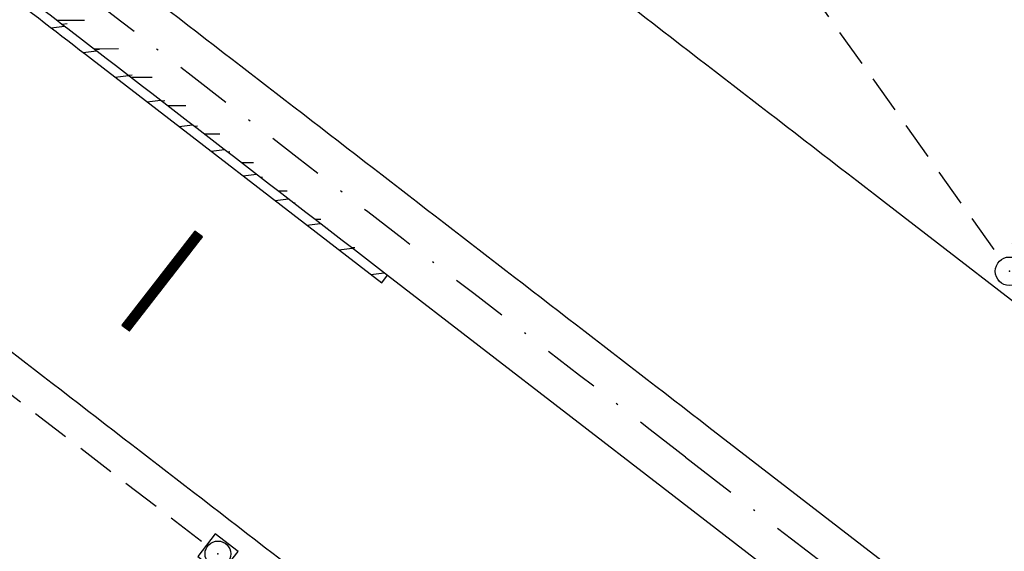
# Model space of a CAD drawing. Extents: x 448150 to 449332, y 437108 to 438384.
# Tile 10 of 46: x 448947 to 448998, y 437515 to 437543. Entities that reach past the tile are written whole.
import ezdxf

# ---------------------------------------------------------------- set-up
doc = ezdxf.new("R2010")
doc.units = 0
doc.header["$LTSCALE"] = 2
doc.header["$MEASUREMENT"] = 0
for name, pattern in [('AUSGEZOGEN', [0]), ('GESTRICH-X2', [1.5, 1, -0.5]), ('STRICHPT-X3', [3, 1.5, -0.75, 0, -0.75])]:
    doc.linetypes.add(name, pattern=pattern)
doc.layers.get('0').update_dxf_attribs({"linetype": 'AUSGEZOGEN'})
for name, color, linetype in [('ACHSE', 250, 'STRICHPT-X3'), ('FBR', 8, 'CONTINUOUS'), ('GEF', 7, 'CONTINUOUS'), ('KANAL', 7, 'GESTRICH-X2'), ('SCHLITZRINNE', 8, 'AUSGEZOGEN'), ('SCHSYMBOL', 7, 'AUSGEZOGEN')]:
    doc.layers.add(name, color=color, linetype=linetype)

# ---------------------------------------------------------------- blocks, each defined once
blk = doc.blocks.new('GST')
at = {"color": 0}
blk.add_circle((0, 0), 0.75, dxfattribs=at)
blk.add_point((0, 0), dxfattribs=at)
blk = doc.blocks.new('13')
blk.add_lwpolyline([(0.755, 1.218), (-0.748, 1.218), (-0.748, 1.801), (0.755, 1.801)], close=True)
at = {"rotation": 180}
blk.add_blockref('GST', (0, 0), dxfattribs=at)
blk = doc.blocks.new('20')
blk.add_lwpolyline([(-0.754, -0.751), (0.754, -0.751), (0.754, 0.75), (-0.754, 0.75)], close=True)
blk.add_circle((0, 0), 0.676)
blk.add_point((0, 0))
blk = doc.blocks.new('*X41')
at = {"color": 0}
for p, q in [((75.476, 275.596), (75.966, 276.086)), ((75.476, 275.605), (75.957, 276.086)), ((75.476, 275.614), (75.948, 276.086)), ((75.476, 275.622), (75.939, 276.086)), ((75.476, 275.631), (75.93, 276.086)), ((75.476, 275.64), (75.921, 276.086)), ((75.476, 275.649), (75.913, 276.086)), ((75.476, 275.658), (75.904, 276.086)), ((75.476, 275.667), (75.895, 276.086)), ((75.476, 275.675), (75.886, 276.086)), ((75.476, 275.684), (75.877, 276.086)), ((75.476, 275.693), (75.868, 276.086)), ((75.476, 275.702), (75.86, 276.086)), ((75.476, 275.711), (75.851, 276.086)), ((75.476, 275.72), (75.842, 276.086)), ((75.476, 275.728), (75.833, 276.086)), ((75.476, 275.737), (75.824, 276.086)), ((75.476, 275.746), (75.815, 276.086)), ((75.476, 275.755), (75.807, 276.086)), ((75.476, 275.764), (75.798, 276.086)), ((75.476, 275.773), (75.789, 276.086)), ((75.476, 275.781), (75.78, 276.086)), ((75.476, 275.79), (75.771, 276.086)), ((75.476, 275.799), (75.762, 276.086)), ((75.476, 275.808), (75.754, 276.086)), ((75.476, 275.817), (75.745, 276.086)), ((75.476, 275.826), (75.736, 276.086)), ((75.476, 275.834), (75.727, 276.086)), ((75.476, 275.843), (75.718, 276.086)), ((75.476, 275.852), (75.709, 276.086)), ((75.476, 275.861), (75.7, 276.086)), ((75.476, 275.87), (75.692, 276.086)), ((75.476, 275.879), (75.683, 276.086)), ((75.476, 275.888), (75.674, 276.086)), ((75.476, 275.896), (75.665, 276.086)), ((75.476, 275.905), (75.656, 276.086)), ((75.476, 275.914), (75.647, 276.086)), ((75.476, 275.923), (75.639, 276.086)), ((75.476, 275.932), (75.63, 276.086)), ((75.476, 275.941), (75.621, 276.086)), ((75.476, 275.949), (75.612, 276.086)), ((75.476, 275.958), (75.603, 276.086)), ((75.476, 275.967), (75.594, 276.086)), ((75.476, 275.976), (75.586, 276.086)), ((75.476, 275.985), (75.577, 276.086)), ((75.476, 275.994), (75.568, 276.086)), ((75.476, 276.002), (75.559, 276.086)), ((75.476, 276.011), (75.55, 276.086)), ((75.476, 276.02), (75.541, 276.086)), ((75.476, 276.029), (75.533, 276.086)), ((75.476, 276.038), (75.524, 276.086)), ((75.476, 276.047), (75.515, 276.086)), ((75.476, 276.055), (75.506, 276.086)), ((75.476, 276.064), (75.497, 276.086)), ((75.476, 276.073), (75.488, 276.086)), ((75.476, 275.587), (75.973, 276.084)), ((75.476, 275.578), (75.973, 276.075)), ((75.476, 275.569), (75.973, 276.067)), ((75.476, 275.56), (75.973, 276.058)), ((75.476, 275.552), (75.973, 276.049)), ((75.476, 275.543), (75.973, 276.04)), ((75.476, 275.534), (75.973, 276.031)), ((75.476, 275.525), (75.973, 276.022)), ((75.476, 275.516), (75.973, 276.014)), ((75.476, 275.507), (75.973, 276.005)), ((75.476, 275.499), (75.973, 275.996)), ((75.476, 275.49), (75.973, 275.987)), ((75.476, 275.481), (75.973, 275.978)), ((75.476, 275.472), (75.973, 275.969)), ((75.476, 275.463), (75.973, 275.961)), ((75.476, 275.454), (75.973, 275.952)), ((75.476, 275.446), (75.973, 275.943)), ((75.476, 275.437), (75.973, 275.934)), ((75.476, 275.428), (75.973, 275.925)), ((75.476, 275.419), (75.973, 275.916)), ((75.476, 275.41), (75.973, 275.907)), ((75.476, 275.401), (75.973, 275.899)), ((75.476, 275.393), (75.973, 275.89)), ((75.476, 275.384), (75.973, 275.881)), ((75.476, 275.375), (75.973, 275.872)), ((75.476, 275.366), (75.973, 275.863)), ((75.476, 275.357), (75.973, 275.854)), ((75.476, 275.348), (75.973, 275.846)), ((75.476, 275.34), (75.973, 275.837)), ((75.476, 275.331), (75.973, 275.828)), ((75.476, 275.322), (75.973, 275.819)), ((75.476, 275.313), (75.973, 275.81)), ((75.476, 275.304), (75.973, 275.801)), ((75.476, 275.295), (75.973, 275.793)), ((75.476, 275.286), (75.973, 275.784)), ((75.476, 275.278), (75.973, 275.775)), ((75.476, 275.269), (75.973, 275.766)), ((75.476, 275.26), (75.973, 275.757)), ((75.476, 275.251), (75.973, 275.748)), ((75.476, 275.242), (75.973, 275.74)), ((75.476, 275.233), (75.973, 275.731)), ((75.476, 275.225), (75.973, 275.722)), ((75.476, 275.216), (75.973, 275.713)), ((75.476, 275.207), (75.973, 275.704)), ((75.476, 275.198), (75.973, 275.695)), ((75.476, 275.189), (75.973, 275.687)), ((75.476, 275.18), (75.973, 275.678)), ((75.476, 275.172), (75.973, 275.669)), ((75.476, 275.163), (75.973, 275.66)), ((75.476, 275.154), (75.973, 275.651)), ((75.476, 275.145), (75.973, 275.642)), ((75.476, 275.136), (75.973, 275.633)), ((75.476, 275.127), (75.973, 275.625)), ((75.476, 275.119), (75.973, 275.616)), ((75.476, 275.11), (75.973, 275.607)), ((75.476, 275.101), (75.973, 275.598)), ((75.476, 275.092), (75.973, 275.589)), ((75.476, 275.083), (75.973, 275.58)), ((75.476, 275.074), (75.973, 275.572)), ((75.476, 275.066), (75.973, 275.563)), ((75.476, 275.057), (75.973, 275.554)), ((75.476, 275.048), (75.973, 275.545)), ((75.476, 275.039), (75.973, 275.536)), ((75.476, 275.03), (75.973, 275.527)), ((75.476, 275.021), (75.973, 275.519)), ((75.476, 275.012), (75.973, 275.51)), ((75.476, 275.004), (75.973, 275.501)), ((75.476, 274.995), (75.973, 275.492)), ((75.476, 274.986), (75.973, 275.483)), ((75.476, 274.977), (75.973, 275.474)), ((75.476, 274.968), (75.973, 275.466)), ((75.476, 274.959), (75.973, 275.457)), ((75.476, 274.951), (75.973, 275.448)), ((75.476, 274.942), (75.973, 275.439)), ((75.476, 274.933), (75.973, 275.43)), ((75.476, 274.924), (75.973, 275.421)), ((75.476, 274.915), (75.973, 275.413)), ((75.476, 274.906), (75.973, 275.404)), ((75.476, 274.898), (75.973, 275.395)), ((75.476, 274.889), (75.973, 275.386)), ((75.476, 274.88), (75.973, 275.377)), ((75.476, 274.871), (75.973, 275.368)), ((75.476, 274.862), (75.973, 275.359)), ((75.476, 274.853), (75.973, 275.351)), ((75.476, 274.845), (75.973, 275.342)), ((75.476, 274.836), (75.973, 275.333)), ((75.476, 274.827), (75.973, 275.324)), ((75.476, 274.818), (75.973, 275.315)), ((75.476, 274.809), (75.973, 275.306)), ((75.476, 274.8), (75.973, 275.298)), ((75.476, 274.792), (75.973, 275.289)), ((75.476, 274.783), (75.973, 275.28)), ((75.476, 274.774), (75.973, 275.271)), ((75.476, 274.765), (75.973, 275.262)), ((75.476, 274.756), (75.973, 275.253)), ((75.476, 274.747), (75.973, 275.245)), ((75.476, 274.738), (75.973, 275.236)), ((75.476, 274.73), (75.973, 275.227)), ((75.476, 274.721), (75.973, 275.218)), ((75.476, 274.712), (75.973, 275.209)), ((75.476, 274.703), (75.973, 275.2)), ((75.476, 274.694), (75.973, 275.192)), ((75.476, 274.685), (75.973, 275.183)), ((75.476, 274.677), (75.973, 275.174)), ((75.476, 274.668), (75.973, 275.165)), ((75.476, 274.659), (75.973, 275.156)), ((75.476, 274.65), (75.973, 275.147)), ((75.476, 274.641), (75.973, 275.139)), ((75.476, 274.632), (75.973, 275.13)), ((75.476, 274.624), (75.973, 275.121)), ((75.476, 274.615), (75.973, 275.112)), ((75.476, 274.606), (75.973, 275.103)), ((75.476, 274.597), (75.973, 275.094)), ((75.476, 274.588), (75.973, 275.085)), ((75.476, 274.579), (75.973, 275.077)), ((75.476, 274.571), (75.973, 275.068)), ((75.476, 274.562), (75.973, 275.059)), ((75.476, 274.553), (75.973, 275.05)), ((75.476, 274.544), (75.973, 275.041)), ((75.476, 274.535), (75.973, 275.032)), ((75.476, 274.526), (75.973, 275.024)), ((75.476, 274.518), (75.973, 275.015)), ((75.476, 274.509), (75.973, 275.006)), ((75.476, 274.5), (75.973, 274.997)), ((75.476, 274.491), (75.973, 274.988)), ((75.476, 274.482), (75.973, 274.979)), ((75.476, 274.473), (75.973, 274.971)), ((75.476, 274.464), (75.973, 274.962)), ((75.476, 274.456), (75.973, 274.953)), ((75.476, 274.447), (75.973, 274.944)), ((75.476, 274.438), (75.973, 274.935)), ((75.476, 274.429), (75.973, 274.926)), ((75.476, 274.42), (75.973, 274.918)), ((75.476, 274.411), (75.973, 274.909)), ((75.476, 274.403), (75.973, 274.9)), ((75.476, 274.394), (75.973, 274.891)), ((75.476, 274.385), (75.973, 274.882)), ((75.476, 274.376), (75.973, 274.873)), ((75.476, 274.367), (75.973, 274.865)), ((75.476, 274.358), (75.973, 274.856)), ((75.476, 274.35), (75.973, 274.847)), ((75.476, 274.341), (75.973, 274.838)), ((75.476, 274.332), (75.973, 274.829)), ((75.476, 274.323), (75.973, 274.82)), ((75.476, 274.314), (75.973, 274.811)), ((75.476, 274.305), (75.973, 274.803)), ((75.476, 274.297), (75.973, 274.794)), ((75.476, 274.288), (75.973, 274.785)), ((75.476, 274.279), (75.973, 274.776)), ((75.476, 274.27), (75.973, 274.767)), ((75.476, 274.261), (75.973, 274.758)), ((75.476, 274.252), (75.973, 274.75)), ((75.476, 274.243), (75.973, 274.741)), ((75.476, 274.235), (75.973, 274.732)), ((75.476, 274.226), (75.973, 274.723)), ((75.476, 274.217), (75.973, 274.714)), ((75.476, 274.208), (75.973, 274.705)), ((75.476, 274.199), (75.973, 274.697)), ((75.476, 274.19), (75.973, 274.688)), ((75.476, 274.182), (75.973, 274.679)), ((75.476, 274.173), (75.973, 274.67)), ((75.476, 274.164), (75.973, 274.661)), ((75.476, 274.155), (75.973, 274.652)), ((75.476, 274.146), (75.973, 274.644)), ((75.476, 274.137), (75.973, 274.635)), ((75.476, 274.129), (75.973, 274.626)), ((75.476, 274.12), (75.973, 274.617)), ((75.476, 274.111), (75.973, 274.608)), ((75.476, 274.102), (75.973, 274.599)), ((75.476, 274.093), (75.973, 274.59)), ((75.476, 274.084), (75.973, 274.582)), ((75.476, 274.076), (75.973, 274.573)), ((75.476, 274.067), (75.973, 274.564)), ((75.476, 274.058), (75.973, 274.555)), ((75.476, 274.049), (75.973, 274.546)), ((75.476, 274.04), (75.973, 274.537)), ((75.476, 274.031), (75.973, 274.529)), ((75.476, 274.023), (75.973, 274.52)), ((75.476, 274.014), (75.973, 274.511)), ((75.476, 274.005), (75.973, 274.502)), ((75.476, 273.996), (75.973, 274.493)), ((75.476, 273.987), (75.973, 274.484)), ((75.476, 273.978), (75.973, 274.476)), ((75.476, 273.969), (75.973, 274.467)), ((75.476, 273.961), (75.973, 274.458)), ((75.476, 273.952), (75.973, 274.449)), ((75.476, 273.943), (75.973, 274.44)), ((75.476, 273.934), (75.973, 274.431)), ((75.476, 273.925), (75.973, 274.423)), ((75.476, 273.916), (75.973, 274.414)), ((75.476, 273.908), (75.973, 274.405)), ((75.476, 273.899), (75.973, 274.396)), ((75.476, 273.89), (75.973, 274.387)), ((75.476, 273.881), (75.973, 274.378)), ((75.476, 273.872), (75.973, 274.37)), ((75.476, 273.863), (75.973, 274.361)), ((75.476, 273.855), (75.973, 274.352)), ((75.476, 273.846), (75.973, 274.343)), ((75.476, 273.837), (75.973, 274.334)), ((75.476, 273.828), (75.973, 274.325)), ((75.476, 273.819), (75.973, 274.316)), ((75.476, 273.81), (75.973, 274.308)), ((75.476, 273.802), (75.973, 274.299)), ((75.476, 273.793), (75.973, 274.29)), ((75.476, 273.784), (75.973, 274.281)), ((75.476, 273.775), (75.973, 274.272)), ((75.476, 273.766), (75.973, 274.263)), ((75.476, 273.757), (75.973, 274.255)), ((75.476, 273.749), (75.973, 274.246)), ((75.476, 273.74), (75.973, 274.237)), ((75.476, 273.731), (75.973, 274.228)), ((75.476, 273.722), (75.973, 274.219)), ((75.476, 273.713), (75.973, 274.21)), ((75.476, 273.704), (75.973, 274.202)), ((75.476, 273.695), (75.973, 274.193)), ((75.476, 273.687), (75.973, 274.184)), ((75.476, 273.678), (75.973, 274.175)), ((75.476, 273.669), (75.973, 274.166)), ((75.476, 273.66), (75.973, 274.157)), ((75.476, 273.651), (75.973, 274.149)), ((75.476, 273.642), (75.973, 274.14)), ((75.476, 273.634), (75.973, 274.131)), ((75.476, 273.625), (75.973, 274.122)), ((75.476, 273.616), (75.973, 274.113)), ((75.476, 273.607), (75.973, 274.104)), ((75.476, 273.598), (75.973, 274.096)), ((75.476, 273.589), (75.973, 274.087)), ((75.476, 273.581), (75.973, 274.078)), ((75.476, 273.572), (75.973, 274.069)), ((75.476, 273.563), (75.973, 274.06)), ((75.476, 273.554), (75.973, 274.051)), ((75.476, 273.545), (75.973, 274.042)), ((75.476, 273.536), (75.973, 274.034)), ((75.476, 273.528), (75.973, 274.025)), ((75.476, 273.519), (75.973, 274.016)), ((75.476, 273.51), (75.973, 274.007)), ((75.476, 273.501), (75.973, 273.998)), ((75.476, 273.492), (75.973, 273.989)), ((75.476, 273.483), (75.973, 273.981)), ((75.476, 273.475), (75.973, 273.972)), ((75.476, 273.466), (75.973, 273.963)), ((75.476, 273.457), (75.973, 273.954)), ((75.476, 273.448), (75.973, 273.945)), ((75.476, 273.439), (75.973, 273.936)), ((75.476, 273.43), (75.973, 273.928)), ((75.476, 273.421), (75.973, 273.919)), ((75.476, 273.413), (75.973, 273.91)), ((75.476, 273.404), (75.973, 273.901)), ((75.476, 273.395), (75.973, 273.892)), ((75.476, 273.386), (75.973, 273.883)), ((75.476, 273.377), (75.973, 273.875)), ((75.476, 273.368), (75.973, 273.866)), ((75.476, 273.36), (75.973, 273.857)), ((75.476, 273.351), (75.973, 273.848)), ((75.476, 273.342), (75.973, 273.839)), ((75.476, 273.333), (75.973, 273.83)), ((75.476, 273.324), (75.973, 273.822)), ((75.476, 273.315), (75.973, 273.813)), ((75.476, 273.307), (75.973, 273.804)), ((75.476, 273.298), (75.973, 273.795)), ((75.476, 273.289), (75.973, 273.786)), ((75.476, 273.28), (75.973, 273.777)), ((75.476, 273.271), (75.973, 273.768)), ((75.476, 273.262), (75.973, 273.76)), ((75.476, 273.254), (75.973, 273.751)), ((75.476, 273.245), (75.973, 273.742)), ((75.476, 273.236), (75.973, 273.733)), ((75.476, 273.227), (75.973, 273.724)), ((75.476, 273.218), (75.973, 273.715)), ((75.476, 273.209), (75.973, 273.707)), ((75.476, 273.201), (75.973, 273.698)), ((75.476, 273.192), (75.973, 273.689)), ((75.476, 273.183), (75.973, 273.68)), ((75.476, 273.174), (75.973, 273.671)), ((75.476, 273.165), (75.973, 273.662)), ((75.476, 273.156), (75.973, 273.654)), ((75.476, 273.147), (75.973, 273.645)), ((75.476, 273.139), (75.973, 273.636)), ((75.476, 273.13), (75.973, 273.627)), ((75.476, 273.121), (75.973, 273.618)), ((75.476, 273.112), (75.973, 273.609)), ((75.476, 273.103), (75.973, 273.601)), ((75.476, 273.094), (75.973, 273.592)), ((75.476, 273.086), (75.973, 273.583)), ((75.476, 273.077), (75.973, 273.574)), ((75.476, 273.068), (75.973, 273.565)), ((75.476, 273.059), (75.973, 273.556)), ((75.476, 273.05), (75.973, 273.548)), ((75.476, 273.041), (75.973, 273.539)), ((75.476, 273.033), (75.973, 273.53)), ((75.476, 273.024), (75.973, 273.521)), ((75.476, 273.015), (75.973, 273.512)), ((75.476, 273.006), (75.973, 273.503)), ((75.476, 272.997), (75.973, 273.494)), ((75.476, 272.988), (75.973, 273.486)), ((75.476, 272.98), (75.973, 273.477)), ((75.476, 272.971), (75.973, 273.468)), ((75.476, 272.962), (75.973, 273.459)), ((75.476, 272.953), (75.973, 273.45)), ((75.476, 272.944), (75.973, 273.441)), ((75.476, 272.935), (75.973, 273.433)), ((75.476, 272.927), (75.973, 273.424)), ((75.476, 272.918), (75.973, 273.415)), ((75.476, 272.909), (75.973, 273.406)), ((75.476, 272.9), (75.973, 273.397)), ((75.476, 272.891), (75.973, 273.388)), ((75.476, 272.882), (75.973, 273.38)), ((75.476, 272.873), (75.973, 273.371)), ((75.476, 272.865), (75.973, 273.362)), ((75.476, 272.856), (75.973, 273.353)), ((75.476, 272.847), (75.973, 273.344)), ((75.476, 272.838), (75.973, 273.335)), ((75.476, 272.829), (75.973, 273.327)), ((75.476, 272.82), (75.973, 273.318)), ((75.476, 272.812), (75.973, 273.309)), ((75.476, 272.803), (75.973, 273.3)), ((75.476, 272.794), (75.973, 273.291)), ((75.476, 272.785), (75.973, 273.282)), ((75.476, 272.776), (75.973, 273.274)), ((75.476, 272.767), (75.973, 273.265)), ((75.476, 272.759), (75.973, 273.256)), ((75.476, 272.75), (75.973, 273.247)), ((75.476, 272.741), (75.973, 273.238)), ((75.476, 272.732), (75.973, 273.229)), ((75.476, 272.723), (75.973, 273.22)), ((75.476, 272.714), (75.973, 273.212)), ((75.476, 272.706), (75.973, 273.203)), ((75.476, 272.697), (75.973, 273.194)), ((75.476, 272.688), (75.973, 273.185)), ((75.476, 272.679), (75.973, 273.176)), ((75.476, 272.67), (75.973, 273.167)), ((75.476, 272.661), (75.973, 273.159)), ((75.476, 272.653), (75.973, 273.15)), ((75.476, 272.644), (75.973, 273.141)), ((75.476, 272.635), (75.973, 273.132)), ((75.476, 272.626), (75.973, 273.123)), ((75.476, 272.617), (75.973, 273.114)), ((75.476, 272.608), (75.973, 273.106)), ((75.476, 272.599), (75.973, 273.097)), ((75.476, 272.591), (75.973, 273.088)), ((75.476, 272.582), (75.973, 273.079)), ((75.476, 272.573), (75.973, 273.07)), ((75.476, 272.564), (75.973, 273.061)), ((75.476, 272.555), (75.973, 273.053)), ((75.476, 272.546), (75.973, 273.044)), ((75.476, 272.538), (75.973, 273.035)), ((75.476, 272.529), (75.973, 273.026)), ((75.476, 272.52), (75.973, 273.017)), ((75.476, 272.511), (75.973, 273.008)), ((75.476, 272.502), (75.973, 273)), ((75.476, 272.493), (75.973, 272.991)), ((75.476, 272.485), (75.973, 272.982)), ((75.476, 272.476), (75.973, 272.973)), ((75.476, 272.467), (75.973, 272.964)), ((75.476, 272.458), (75.973, 272.955)), ((75.476, 272.449), (75.973, 272.946)), ((75.476, 272.44), (75.973, 272.938)), ((75.476, 272.432), (75.973, 272.929)), ((75.476, 272.423), (75.973, 272.92)), ((75.476, 272.414), (75.973, 272.911)), ((75.476, 272.405), (75.973, 272.902)), ((75.476, 272.396), (75.973, 272.893)), ((75.476, 272.387), (75.973, 272.885)), ((75.476, 272.379), (75.973, 272.876)), ((75.476, 272.37), (75.973, 272.867)), ((75.476, 272.361), (75.973, 272.858)), ((75.476, 272.352), (75.973, 272.849)), ((75.476, 272.343), (75.973, 272.84)), ((75.476, 272.334), (75.973, 272.832)), ((75.476, 272.325), (75.973, 272.823)), ((75.476, 272.317), (75.973, 272.814)), ((75.476, 272.308), (75.973, 272.805)), ((75.476, 272.299), (75.973, 272.796)), ((75.476, 272.29), (75.973, 272.787)), ((75.476, 272.281), (75.973, 272.779)), ((75.476, 272.272), (75.973, 272.77)), ((75.476, 272.264), (75.973, 272.761)), ((75.476, 272.255), (75.973, 272.752)), ((75.476, 272.246), (75.973, 272.743)), ((75.476, 272.237), (75.973, 272.734)), ((75.476, 272.228), (75.973, 272.726)), ((75.476, 272.219), (75.973, 272.717)), ((75.476, 272.211), (75.973, 272.708)), ((75.476, 272.202), (75.973, 272.699)), ((75.476, 272.193), (75.973, 272.69)), ((75.476, 272.184), (75.973, 272.681)), ((75.476, 272.175), (75.973, 272.672)), ((75.476, 272.166), (75.973, 272.664)), ((75.476, 272.158), (75.973, 272.655)), ((75.476, 272.149), (75.973, 272.646)), ((75.476, 272.14), (75.973, 272.637)), ((75.476, 272.131), (75.973, 272.628)), ((75.476, 272.122), (75.973, 272.619)), ((75.476, 272.113), (75.973, 272.611)), ((75.476, 272.104), (75.973, 272.602)), ((75.476, 272.096), (75.973, 272.593)), ((75.476, 272.087), (75.973, 272.584)), ((75.476, 272.078), (75.973, 272.575)), ((75.476, 272.069), (75.973, 272.566)), ((75.476, 272.06), (75.973, 272.558)), ((75.476, 272.051), (75.973, 272.549)), ((75.476, 272.043), (75.973, 272.54)), ((75.476, 272.034), (75.973, 272.531)), ((75.476, 272.025), (75.973, 272.522)), ((75.476, 272.016), (75.973, 272.513)), ((75.476, 272.007), (75.973, 272.505)), ((75.476, 271.998), (75.973, 272.496)), ((75.476, 271.99), (75.973, 272.487)), ((75.476, 271.981), (75.973, 272.478)), ((75.476, 271.972), (75.973, 272.469)), ((75.476, 271.963), (75.973, 272.46)), ((75.476, 271.954), (75.973, 272.452)), ((75.476, 271.945), (75.973, 272.443)), ((75.476, 271.937), (75.973, 272.434)), ((75.476, 271.928), (75.973, 272.425)), ((75.476, 271.919), (75.973, 272.416)), ((75.476, 271.91), (75.973, 272.407)), ((75.476, 271.901), (75.973, 272.398)), ((75.476, 271.892), (75.973, 272.39)), ((75.476, 271.884), (75.973, 272.381)), ((75.476, 271.875), (75.973, 272.372)), ((75.476, 271.866), (75.973, 272.363)), ((75.476, 271.857), (75.973, 272.354)), ((75.476, 271.848), (75.973, 272.345)), ((75.476, 271.839), (75.973, 272.337)), ((75.476, 271.83), (75.973, 272.328)), ((75.476, 271.822), (75.973, 272.319)), ((75.476, 271.813), (75.973, 272.31)), ((75.476, 271.804), (75.973, 272.301)), ((75.476, 271.795), (75.973, 272.292)), ((75.476, 271.786), (75.973, 272.284)), ((75.476, 271.777), (75.973, 272.275)), ((75.476, 271.769), (75.973, 272.266)), ((75.476, 271.76), (75.973, 272.257)), ((75.476, 271.751), (75.973, 272.248)), ((75.476, 271.742), (75.973, 272.239)), ((75.476, 271.733), (75.973, 272.231)), ((75.476, 271.724), (75.973, 272.222)), ((75.476, 271.716), (75.973, 272.213)), ((75.476, 271.707), (75.973, 272.204)), ((75.476, 271.698), (75.973, 272.195)), ((75.476, 271.689), (75.973, 272.186)), ((75.476, 271.68), (75.973, 272.177)), ((75.476, 271.671), (75.973, 272.169)), ((75.476, 271.663), (75.973, 272.16)), ((75.476, 271.654), (75.973, 272.151)), ((75.476, 271.645), (75.973, 272.142)), ((75.476, 271.636), (75.973, 272.133)), ((75.476, 271.627), (75.973, 272.124)), ((75.476, 271.618), (75.973, 272.116)), ((75.476, 271.61), (75.973, 272.107)), ((75.476, 271.601), (75.973, 272.098)), ((75.476, 271.592), (75.973, 272.089)), ((75.476, 271.583), (75.973, 272.08)), ((75.476, 271.574), (75.973, 272.071)), ((75.476, 271.565), (75.973, 272.063)), ((75.476, 271.556), (75.973, 272.054)), ((75.476, 271.548), (75.973, 272.045)), ((75.476, 271.539), (75.973, 272.036)), ((75.476, 271.53), (75.973, 272.027)), ((75.476, 271.521), (75.973, 272.018)), ((75.476, 271.512), (75.973, 272.01)), ((75.476, 271.503), (75.973, 272.001)), ((75.476, 271.495), (75.973, 271.992)), ((75.476, 271.486), (75.973, 271.983)), ((75.476, 271.477), (75.973, 271.974)), ((75.476, 271.468), (75.973, 271.965)), ((75.476, 271.459), (75.973, 271.957)), ((75.476, 271.45), (75.973, 271.948)), ((75.476, 271.442), (75.973, 271.939)), ((75.476, 271.433), (75.973, 271.93)), ((75.476, 271.424), (75.973, 271.921)), ((75.476, 271.415), (75.973, 271.912)), ((75.476, 271.406), (75.973, 271.903)), ((75.476, 271.397), (75.973, 271.895)), ((75.476, 271.389), (75.973, 271.886)), ((75.476, 271.38), (75.973, 271.877)), ((75.476, 271.371), (75.973, 271.868)), ((75.476, 271.362), (75.973, 271.859)), ((75.476, 271.353), (75.973, 271.85)), ((75.476, 271.344), (75.973, 271.842)), ((75.476, 271.336), (75.973, 271.833)), ((75.476, 271.327), (75.973, 271.824)), ((75.476, 271.318), (75.973, 271.815)), ((75.476, 271.309), (75.973, 271.806)), ((75.476, 271.3), (75.973, 271.797)), ((75.476, 271.291), (75.973, 271.789)), ((75.476, 271.282), (75.973, 271.78)), ((75.476, 271.274), (75.973, 271.771)), ((75.476, 271.265), (75.973, 271.762)), ((75.476, 271.256), (75.973, 271.753)), ((75.476, 271.247), (75.973, 271.744)), ((75.476, 271.238), (75.973, 271.736)), ((75.476, 271.229), (75.973, 271.727)), ((75.476, 271.221), (75.973, 271.718)), ((75.476, 271.212), (75.973, 271.709)), ((75.476, 271.203), (75.973, 271.7)), ((75.476, 271.194), (75.973, 271.691)), ((75.476, 271.185), (75.973, 271.683)), ((75.476, 271.176), (75.973, 271.674)), ((75.476, 271.168), (75.973, 271.665)), ((75.476, 271.159), (75.973, 271.656)), ((75.476, 271.15), (75.973, 271.647)), ((75.476, 271.141), (75.973, 271.638)), ((75.476, 271.132), (75.973, 271.629)), ((75.476, 271.123), (75.973, 271.621)), ((75.476, 271.115), (75.973, 271.612)), ((75.476, 271.106), (75.973, 271.603)), ((75.476, 271.097), (75.973, 271.594)), ((75.476, 271.088), (75.973, 271.585)), ((75.476, 271.079), (75.973, 271.576)), ((75.476, 271.07), (75.973, 271.568)), ((75.476, 271.062), (75.973, 271.559)), ((75.476, 271.053), (75.973, 271.55)), ((75.476, 271.044), (75.973, 271.541)), ((75.476, 271.035), (75.973, 271.532)), ((75.476, 271.026), (75.973, 271.523)), ((75.476, 271.017), (75.973, 271.515)), ((75.476, 271.008), (75.973, 271.506)), ((75.476, 271), (75.973, 271.497)), ((75.476, 270.991), (75.973, 271.488)), ((75.476, 270.982), (75.973, 271.479)), ((75.476, 270.973), (75.973, 271.47)), ((75.476, 270.964), (75.973, 271.462)), ((75.476, 270.955), (75.973, 271.453)), ((75.476, 270.947), (75.973, 271.444)), ((75.476, 270.938), (75.973, 271.435)), ((75.476, 270.929), (75.973, 271.426)), ((75.476, 270.92), (75.973, 271.417)), ((75.476, 270.911), (75.973, 271.409)), ((75.476, 270.902), (75.973, 271.4)), ((75.476, 270.894), (75.973, 271.391)), ((75.476, 270.885), (75.973, 271.382)), ((75.476, 270.876), (75.973, 271.373)), ((75.476, 270.867), (75.973, 271.364)), ((75.476, 270.858), (75.973, 271.355)), ((75.476, 270.849), (75.973, 271.347)), ((75.476, 270.841), (75.973, 271.338)), ((75.476, 270.832), (75.973, 271.329)), ((75.476, 270.823), (75.973, 271.32)), ((75.476, 270.814), (75.973, 271.311)), ((75.476, 270.805), (75.973, 271.302)), ((75.476, 270.796), (75.973, 271.294)), ((75.476, 270.788), (75.973, 271.285)), ((75.476, 270.779), (75.973, 271.276)), ((75.476, 270.77), (75.973, 271.267)), ((75.476, 270.761), (75.973, 271.258)), ((75.476, 270.752), (75.973, 271.249)), ((75.476, 270.743), (75.973, 271.241)), ((75.476, 270.734), (75.973, 271.232)), ((75.476, 270.726), (75.973, 271.223)), ((75.476, 270.717), (75.973, 271.214)), ((75.476, 270.708), (75.973, 271.205)), ((75.476, 270.699), (75.973, 271.196)), ((75.476, 270.69), (75.973, 271.188)), ((75.476, 270.681), (75.973, 271.179)), ((75.476, 270.673), (75.973, 271.17)), ((75.476, 270.664), (75.973, 271.161)), ((75.476, 270.655), (75.973, 271.152)), ((75.476, 270.646), (75.973, 271.143)), ((75.476, 270.637), (75.973, 271.135)), ((75.476, 270.628), (75.973, 271.126)), ((75.476, 270.62), (75.973, 271.117)), ((75.476, 270.611), (75.973, 271.108)), ((75.476, 270.602), (75.973, 271.099)), ((75.476, 270.593), (75.973, 271.09)), ((75.476, 270.584), (75.973, 271.081)), ((75.476, 270.575), (75.973, 271.073)), ((75.476, 270.567), (75.973, 271.064)), ((75.476, 270.558), (75.973, 271.055)), ((75.476, 270.549), (75.973, 271.046)), ((75.476, 270.54), (75.973, 271.037)), ((75.476, 270.531), (75.973, 271.028)), ((75.476, 270.522), (75.973, 271.02)), ((75.476, 270.514), (75.973, 271.011)), ((75.476, 270.505), (75.973, 271.002)), ((75.476, 270.496), (75.973, 270.993)), ((75.476, 270.487), (75.973, 270.984)), ((75.476, 270.478), (75.973, 270.975)), ((75.476, 270.469), (75.973, 270.967)), ((75.476, 270.46), (75.973, 270.958)), ((75.476, 270.452), (75.973, 270.949)), ((75.476, 270.443), (75.973, 270.94)), ((75.476, 270.434), (75.973, 270.931)), ((75.476, 270.425), (75.973, 270.922)), ((75.476, 270.416), (75.973, 270.914)), ((75.476, 270.407), (75.973, 270.905)), ((75.476, 270.399), (75.973, 270.896)), ((75.476, 270.39), (75.973, 270.887)), ((75.476, 270.381), (75.973, 270.878)), ((75.476, 270.372), (75.973, 270.869)), ((75.476, 270.363), (75.973, 270.861)), ((75.476, 270.354), (75.973, 270.852)), ((75.476, 270.346), (75.973, 270.843)), ((75.476, 270.337), (75.973, 270.834)), ((75.476, 270.328), (75.973, 270.825)), ((75.476, 270.319), (75.973, 270.816)), ((75.476, 270.31), (75.973, 270.807)), ((75.476, 270.301), (75.973, 270.799)), ((75.476, 270.293), (75.973, 270.79)), ((75.476, 270.284), (75.973, 270.781)), ((75.476, 270.275), (75.973, 270.772)), ((75.476, 270.266), (75.973, 270.763)), ((75.476, 270.257), (75.973, 270.754)), ((75.476, 270.248), (75.973, 270.746)), ((75.476, 270.24), (75.973, 270.737)), ((75.476, 270.231), (75.973, 270.728)), ((75.476, 270.222), (75.973, 270.719)), ((75.476, 270.213), (75.973, 270.71)), ((75.476, 270.204), (75.973, 270.701)), ((75.476, 270.195), (75.973, 270.693)), ((75.476, 270.186), (75.973, 270.684)), ((75.476, 270.178), (75.973, 270.675)), ((75.476, 270.169), (75.973, 270.666)), ((75.476, 270.16), (75.973, 270.657)), ((75.476, 270.151), (75.973, 270.648)), ((75.476, 270.142), (75.973, 270.64)), ((75.476, 270.133), (75.973, 270.631)), ((75.476, 270.125), (75.973, 270.622)), ((75.476, 270.116), (75.973, 270.613)), ((75.476, 270.107), (75.973, 270.604)), ((75.476, 270.098), (75.973, 270.595)), ((75.476, 270.089), (75.973, 270.587)), ((75.476, 270.08), (75.973, 270.578)), ((75.476, 270.072), (75.973, 270.569)), ((75.476, 270.063), (75.973, 270.56)), ((75.476, 270.054), (75.973, 270.551)), ((75.476, 270.045), (75.973, 270.542)), ((75.476, 270.036), (75.973, 270.533)), ((75.476, 270.027), (75.973, 270.525)), ((75.476, 270.019), (75.973, 270.516)), ((75.476, 270.01), (75.973, 270.507)), ((75.476, 270.001), (75.973, 270.498)), ((75.476, 269.992), (75.973, 270.489)), ((75.476, 269.983), (75.973, 270.48)), ((75.476, 269.974), (75.973, 270.472)), ((75.476, 269.966), (75.973, 270.463)), ((75.476, 269.957), (75.973, 270.454)), ((75.476, 269.948), (75.973, 270.445)), ((75.476, 269.939), (75.973, 270.436)), ((75.476, 269.93), (75.973, 270.427)), ((75.476, 269.921), (75.973, 270.419)), ((75.476, 269.912), (75.973, 270.41)), ((75.476, 269.904), (75.973, 270.401)), ((75.476, 269.895), (75.973, 270.392)), ((75.476, 269.886), (75.973, 270.383)), ((75.476, 269.877), (75.973, 270.374)), ((75.476, 269.868), (75.973, 270.366)), ((75.476, 269.859), (75.973, 270.357)), ((75.476, 269.851), (75.973, 270.348)), ((75.476, 269.833), (75.973, 270.33)), ((75.488, 269.836), (75.973, 270.321)), ((75.496, 269.836), (75.973, 270.313)), ((75.505, 269.836), (75.973, 270.304)), ((75.514, 269.836), (75.973, 270.295)), ((75.523, 269.836), (75.973, 270.286)), ((75.532, 269.836), (75.973, 270.277)), ((75.541, 269.836), (75.973, 270.268)), ((75.549, 269.836), (75.973, 270.259)), ((75.558, 269.836), (75.973, 270.251)), ((75.567, 269.836), (75.973, 270.242)), ((75.576, 269.836), (75.973, 270.233)), ((75.585, 269.836), (75.973, 270.224)), ((75.594, 269.836), (75.973, 270.215)), ((75.602, 269.836), (75.973, 270.206)), ((75.611, 269.836), (75.973, 270.198)), ((75.62, 269.836), (75.973, 270.189)), ((75.629, 269.836), (75.973, 270.18)), ((75.638, 269.836), (75.973, 270.171)), ((75.647, 269.836), (75.973, 270.162)), ((75.655, 269.836), (75.973, 270.153)), ((75.664, 269.836), (75.973, 270.145)), ((75.673, 269.836), (75.973, 270.136)), ((75.682, 269.836), (75.973, 270.127)), ((75.691, 269.836), (75.973, 270.118)), ((75.7, 269.836), (75.973, 270.109)), ((75.709, 269.836), (75.973, 270.1)), ((75.717, 269.836), (75.973, 270.092)), ((75.726, 269.836), (75.973, 270.083)), ((75.735, 269.836), (75.973, 270.074)), ((75.744, 269.836), (75.973, 270.065)), ((75.753, 269.836), (75.973, 270.056)), ((75.762, 269.836), (75.973, 270.047)), ((75.77, 269.836), (75.973, 270.038)), ((75.779, 269.836), (75.973, 270.03)), ((75.788, 269.836), (75.973, 270.021)), ((75.797, 269.836), (75.973, 270.012)), ((75.806, 269.836), (75.973, 270.003)), ((75.815, 269.836), (75.973, 269.994)), ((75.823, 269.836), (75.973, 269.985)), ((75.832, 269.836), (75.973, 269.977)), ((75.841, 269.836), (75.973, 269.968)), ((75.85, 269.836), (75.973, 269.959)), ((75.859, 269.836), (75.973, 269.95)), ((75.868, 269.836), (75.973, 269.941)), ((75.876, 269.836), (75.973, 269.932)), ((75.885, 269.836), (75.973, 269.924)), ((75.894, 269.836), (75.973, 269.915)), ((75.903, 269.836), (75.973, 269.906)), ((75.912, 269.836), (75.973, 269.897)), ((75.921, 269.836), (75.973, 269.888)), ((75.93, 269.836), (75.973, 269.879)), ((75.938, 269.836), (75.973, 269.871)), ((75.947, 269.836), (75.973, 269.862)), ((75.956, 269.836), (75.973, 269.853)), ((75.965, 269.836), (75.973, 269.844))]:
    blk.add_line(p, q, dxfattribs=at)
blk = doc.blocks.new('NUGEF')
blk.add_lwpolyline([(0.511, -0.007), (0.511, 6.243), (0.014, 6.243), (0.014, -0.007)], close=True)
blk.add_blockref('*X41', (-75.462, -269.843))

msp = doc.modelspace()

# ---------------------------------------------------------------- hatches: boundary and pattern name
at = {"layer": 'SCHLITZRINNE'}
h = msp.add_hatch(dxfattribs=at)
h.set_pattern_fill('_USER', color=256, scale=1.5, angle=45, style=0, pattern_type=0)
h.set_pattern_definition([(0.19809, (448696.2442, 437758.0261), (-0.005186, 1.499991), [])])
edge = h.paths.add_edge_path()
edge.add_arc((450103.943, 439168.643), 1992.851, 225.253931, 225.326505)
edge.add_arc((450104.379, 439169.084), 1993.471, 225.326505, 225.685513)
edge.add_arc((450114.112, 439179.052), 2007.404, 225.685514, 226.043274)
edge.add_arc((450116.374, 439181.397), 2010.661, 226.043274, 226.400342)
edge.add_arc((450108.345, 439172.967), 1999.019, 226.400342, 226.758448)
edge.add_arc((450107.359, 439171.918), 1997.58, 226.758448, 227.116898)
edge.add_arc((450114.22, 439179.306), 2007.663, 227.116898, 227.474446)
edge.add_arc((450112.044, 439176.933), 2004.443, 227.474446, 227.83238)
edge.add_arc((450107.824, 439172.273), 1998.156, 227.83238, 228.190877)
edge.add_arc((450107.663, 439172.094), 1997.915, 228.190877, 228.549748)
edge.add_arc((450107.034, 439171.381), 1996.965, 228.549748, 228.908704)
edge.add_arc((450111.572, 439176.585), 2003.869, 228.908704, 229.265964)
edge.add_arc((450119.093, 439185.318), 2015.394, 229.265964, 229.6222)
edge.add_arc((450115.134, 439180.663), 2009.284, 229.6222, 229.979919)
edge.add_arc((450101.808, 439164.793), 1988.56, 229.979919, 230.339497)
edge.add_arc((450135.905, 439205.921), 2041.985, 230.339497, 230.699144)
edge.add_arc((450015.788, 439059.171), 1852.343, 230.699144, 231.076753)
edge.add_arc((450440.038, 439584.513), 2527.6, 231.076753, 231.41321)
edge.add_arc((449605.176, 438538.206), 1189.037, 231.413211, 231.903765)
edge.add_arc((451876.599, 441435.451), 4870.53, 231.903765, 232.054115)
edge.add_arc((449764.385, 438726.671), 1435.572, 232.054115, 232.331051)
edge.add_arc((663048.573, 714993.472), 350453.466, 232.33105148, 232.33182369)
edge.add_arc((452105.708, 441751.773), 5260.885, 232.331837, 232.33814)
edge.add_arc((1083717.784, 1260087.558), 1038995.508, 232.338139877, 232.338829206)
edge.add_arc((362297.748, 325361.769), 141749.668, 52.33595822, 52.34101086, ccw=False)
edge.add_arc((130991.073, 25697.409), 520301.522, 52.33458173, 52.33595822, ccw=False)
edge.add_arc((597397.743, 629905.021), 242982.187, 232.33379622, 232.33674373)
edge.add_arc((1091510.304, 1270060.009), 1051651.236, 232.336743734, 232.337424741)
edge.add_arc((63904.407, -61307.138), 630166.935, 52.33651599, 52.337652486, ccw=False)
edge.add_line((448950.678, 437541.271), (448965.933, 437529.496))
edge.add_arc((450103.943, 439168.643), 1993.351, 225.253931, 225.326505)
edge.add_arc((450104.379, 439169.084), 1993.971, 225.326505, 225.635808)
h = msp.add_hatch(dxfattribs=at)
h.set_pattern_fill('_USER', color=256, scale=1.5, angle=45, style=0, pattern_type=0)
h.set_pattern_definition([(5.43336, (448830.8072, 437635.437), (-0.142032, 1.4932605), [])])
edge = h.paths.add_edge_path()
edge.add_arc((450115.134, 439180.663), 2009.784, 229.702843, 229.979919)
edge.add_arc((450101.808, 439164.793), 1989.06, 229.979919, 230.339497)
edge.add_arc((450135.905, 439205.921), 2042.485, 230.339497, 230.699144)
edge.add_arc((450015.788, 439059.171), 1852.843, 230.699144, 231.076753)
edge.add_arc((450440.038, 439584.513), 2528.1, 231.076753, 231.211419)
edge.add_arc((450103.943, 439168.643), 1992.851, 225.253931, 225.326505)
edge.add_arc((450104.379, 439169.084), 1993.471, 225.326505, 225.685513)
edge.add_arc((450114.112, 439179.052), 2007.404, 225.685514, 226.043274)
edge.add_arc((450116.374, 439181.397), 2010.661, 226.043274, 226.400342)
edge.add_arc((450108.345, 439172.967), 1999.019, 226.400342, 226.758448)
edge.add_arc((450107.359, 439171.918), 1997.58, 226.758448, 227.116898)
edge.add_arc((450114.22, 439179.306), 2007.663, 227.116898, 227.474446)
edge.add_arc((450112.044, 439176.933), 2004.443, 227.474446, 227.83238)
edge.add_arc((450107.824, 439172.273), 1998.156, 227.83238, 228.190877)
edge.add_arc((450107.663, 439172.094), 1997.915, 228.190877, 228.549748)
edge.add_arc((450107.034, 439171.381), 1996.965, 228.549748, 228.908704)
edge.add_arc((450111.572, 439176.585), 2003.869, 228.908704, 229.265964)
edge.add_arc((450119.093, 439185.318), 2015.394, 229.265964, 229.6222)
edge.add_arc((450115.134, 439180.663), 2009.284, 229.6222, 229.979919)
edge.add_arc((450101.808, 439164.793), 1988.56, 229.979919, 230.339497)
edge.add_arc((450135.905, 439205.921), 2041.985, 230.339497, 230.699144)
edge.add_arc((450015.788, 439059.171), 1852.343, 230.699144, 231.076753)
edge.add_arc((450440.038, 439584.513), 2527.6, 231.076753, 231.41321)
edge.add_arc((449605.176, 438538.206), 1189.037, 231.413211, 231.903765)
edge.add_arc((451876.599, 441435.451), 4870.53, 231.903765, 232.054115)
edge.add_arc((449764.385, 438726.671), 1435.572, 232.054115, 232.331051)
edge.add_arc((663048.573, 714993.472), 350453.466, 232.33105148, 232.33182369)
edge.add_arc((452105.708, 441751.773), 5260.885, 232.331837, 232.33814)
edge.add_arc((1083717.784, 1260087.558), 1038995.508, 232.338139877, 232.338829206)
edge.add_arc((362297.748, 325361.769), 141749.668, 52.33595822, 52.34101086, ccw=False)
edge.add_arc((130991.073, 25697.409), 520301.522, 52.33458173, 52.33595822, ccw=False)
edge.add_arc((597397.743, 629905.021), 242982.187, 232.33379622, 232.33674373)
edge.add_arc((1091510.304, 1270060.009), 1051651.236, 232.336743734, 232.337424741)
edge.add_arc((63904.407, -61307.138), 630166.935, 52.33651599, 52.337652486, ccw=False)
edge.add_line((448950.678, 437541.271), (448965.933, 437529.496))

# ---------------------------------------------------------------- linework, layer by layer
at = {"layer": 'ACHSE'}
for points in [[(448892.529, 437588.68, 0.000003), (448902.425, 437581.042, -0.000022), (448912.32, 437573.405, -0.000006), (448922.215, 437565.767, 0.000013), (448932.11, 437558.129, 0.000003), (448942.005, 437550.492, -0.000005), (448951.9, 437542.854, -0.000002), (448981.585, 437519.941, 0.000001), (449011.271, 437497.027, 0), (449049.136, 437467.8, 0), (449090.432, 437435.925, 0.000002), (449130.013, 437405.374, -0.000003), (449169.594, 437374.823, -0.000001), (449183.702, 437363.933, 0.000004)], [(448888.336, 437591.917, 0.000003), (448892.071, 437589.033, 0.000028)]]:
    msp.add_lwpolyline(points, format="xyb", dxfattribs=at)
at = {"layer": 'FBR'}
for points in [[(448893.751, 437590.263, 0.000003), (448903.647, 437582.626, -0.000022), (448913.542, 437574.988, -0.000006), (448923.437, 437567.35, 0.000013), (448933.332, 437559.712, 0.000003), (448943.227, 437552.075, -0.000005), (448953.122, 437544.437, -0.000002), (448982.808, 437521.524), (449012.493, 437498.61), (449035.235, 437481.057), (449050.358, 437469.383), (449091.654, 437437.508, 0.000002), (449131.235, 437406.957, -0.000003), (449170.816, 437376.406, -0.000001), (449185.277, 437365.244, -0.000001)], [(448881.988, 437575.026, 0.000003), (448891.884, 437567.387, -0.000022), (448901.78, 437559.749, -0.000006), (448911.675, 437552.112, 0.000013), (448921.57, 437544.474, 0.000003), (448931.465, 437536.836, -0.000005), (448941.36, 437529.199, -0.000002), (448971.045, 437506.285), (449000.731, 437483.372), (449002.074, 437482.335)], [(448889.562, 437593.497, 0.000003), (448893.294, 437590.616, 0.000028)], [(448877.762, 437578.288, 0.000003), (448881.526, 437575.382, 0.000028)], [(448834.233, 437657.338, 0.00017), (448835.27, 437656.467, 0.001569), (448844.761, 437648.548, 0.001569), (448854.559, 437640.476, 0.001647), (448863.943, 437632.847, 0.001468), (448875.411, 437623.641, 0.00214), (448883.327, 437617.381, 0.000657), (448893.314, 437609.572, 0.001208), (448898.757, 437605.348, 0.000003), (448902.464, 437602.487, 0.000028), (448902.917, 437602.137, 0.000003), (448912.812, 437594.5, -0.000022), (448922.707, 437586.863, -0.000006), (448932.602, 437579.224, 0.000013), (448942.498, 437571.586, 0.000003), (448952.392, 437563.949, -0.000005), (448962.287, 437556.312, -0.000002), (448991.973, 437533.398), (449021.658, 437510.484), (449047.047, 437490.888)], [(448965.933, 437529.496), (448980.363, 437518.357), (449010.049, 437495.444), (449032.791, 437477.89), (449047.914, 437466.217), (449089.21, 437434.342, 0.000002), (449128.791, 437403.791, -0.000003), (449168.372, 437373.24, -0.000001), (449182.127, 437362.622, -0.000001)]]:
    msp.add_lwpolyline(points, format="xyb", dxfattribs=at)
at = {"layer": 'KANAL'}
for p, q in [((448968.844, 437571.625), (448998.156, 437530.313)), ((448904.625, 437555.156), (448956.438, 437515.313))]:
    msp.add_line(p, q, dxfattribs=at)
at = {"layer": 'SCHLITZRINNE'}
for p, q in [((448948.261, 437542.505), (448948.962, 437542.595)), ((448949.94, 437541.209), (448950.641, 437541.299)), ((448951.007, 437541.016), (448951.007, 437541.016)), ((448951.619, 437539.913), (448952.321, 437540.003)), ((448953.299, 437538.616), (448954, 437538.707)), ((448954.978, 437537.32), (448955.679, 437537.41)), ((448956.657, 437536.024), (448957.358, 437536.114)), ((448958.336, 437534.728), (448959.038, 437534.818)), ((448960.016, 437533.432), (448960.717, 437533.522)), ((448961.695, 437532.136), (448962.396, 437532.226)), ((448963.374, 437530.839), (448964.075, 437530.93)), ((448965.053, 437529.543), (448965.755, 437529.633))]:
    msp.add_line(p, q, dxfattribs=at)
for points in [[(448891.307, 437587.097, 0.000003), (448901.202, 437579.459, -0.000022), (448911.098, 437571.822, -0.000006), (448920.993, 437564.184, 0.000013), (448930.888, 437556.546, 0.000003), (448940.783, 437548.908, -0.000005), (448950.678, 437541.271, -0.000001), (448965.933, 437529.496, 0.000001)], [(448887.11, 437590.337, 0.000003), (448890.849, 437587.45, 0.000028)], [(448931.636, 437555.337, 0.000003), (448940.477, 437548.512, -0.000005), (448950.372, 437540.875), (448965.627, 437529.1)]]:
    msp.add_lwpolyline(points, format="xyb", dxfattribs=at)
at = {"layer": 'SCHLITZRINNE', "flags": 128}
msp.add_lwpolyline([(448965.627, 437529.1), (448965.933, 437529.496)], dxfattribs=at)

# ---------------------------------------------------------------- block references
at = {"layer": 'GEF', "rotation": 322.1683565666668}
msp.add_blockref('NUGEF', (448951.969, 437526.893), dxfattribs=at)
at = {"layer": 'SCHSYMBOL', "rotation": 322.3365000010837}
for name, p in [('13', (448998.599, 437529.707)), ('20', (448957.018, 437514.856))]:
    msp.add_blockref(name, p, dxfattribs=at)

doc.saveas('drawing.dxf')
